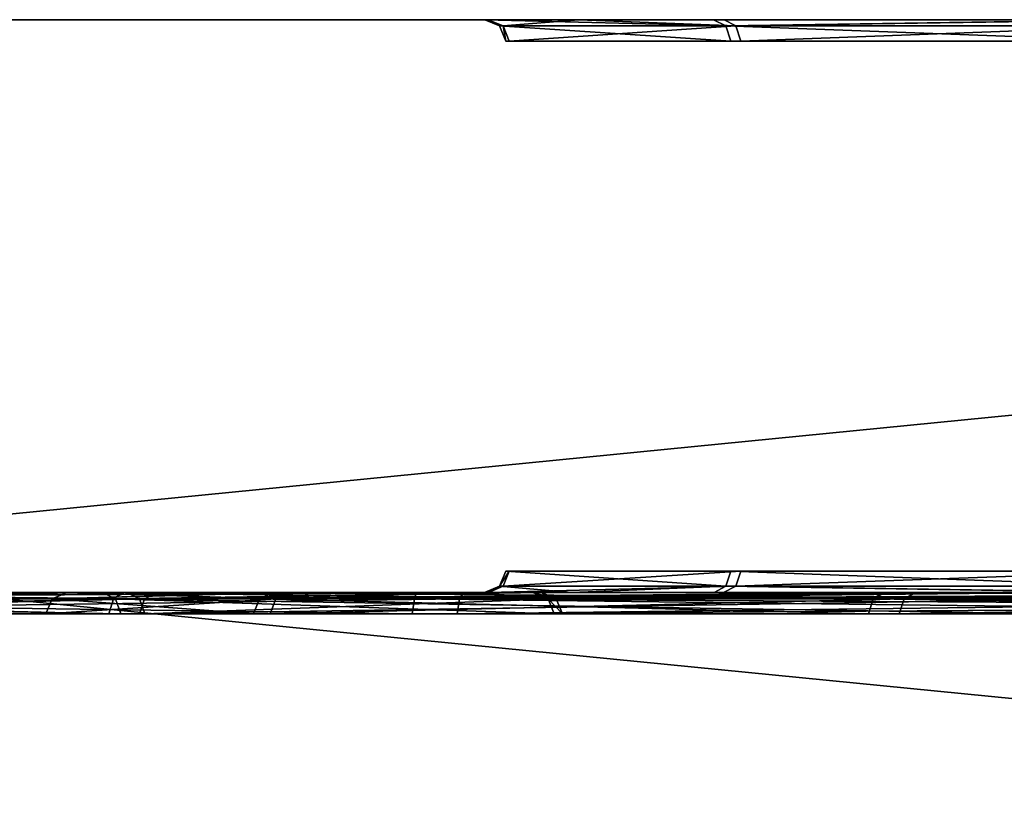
# Model space of a CAD drawing. Header units: millimetres. Extents: x -150 to 150, y -85 to 1149.
# Tile 90 of 256: x -113.29 to -111.92, y 1008.3 to 1009.4. Entities that reach past the tile are written whole.
import ezdxf

# ---------------------------------------------------------------- set-up
doc = ezdxf.new("R2010")
doc.units = ezdxf.units.MM
doc.header["$LTSCALE"] = 21.359881
for name, color, linetype in [('3450', 7, 'CONTINUOUS'), ('3451', 7, 'CONTINUOUS'), ('3491', 7, 'CONTINUOUS'), ('3492', 7, 'CONTINUOUS'), ('3534', 7, 'CONTINUOUS'), ('3535', 7, 'CONTINUOUS'), ('3575', 7, 'CONTINUOUS'), ('3576', 7, 'CONTINUOUS'), ('5049', 7, 'CONTINUOUS'), ('5050', 7, 'CONTINUOUS'), ('5090', 7, 'CONTINUOUS'), ('5091', 7, 'CONTINUOUS'), ('8644', 7, 'CONTINUOUS'), ('8645', 7, 'CONTINUOUS'), ('8648', 7, 'CONTINUOUS'), ('8649', 7, 'CONTINUOUS'), ('8657', 7, 'CONTINUOUS'), ('8658', 7, 'CONTINUOUS'), ('9023', 7, 'CONTINUOUS'), ('9025', 7, 'CONTINUOUS')]:
    doc.layers.add(name, color=color, linetype=linetype)

msp = doc.modelspace()

# ---------------------------------------------------------------- linework, layer by layer
at = {"layer": '3450', "linetype": 'CONTINUOUS'}
for points in [[(-113.2231, 1008.6, 237.4649), (-112.912, 1008.6, 235.7691), (-113.2443, 1008.5912, 237.4667), (-113.2231, 1008.6, 237.4649)], [(-113.2443, 1008.5912, 237.4667), (-112.912, 1008.6, 235.7691), (-112.9319, 1008.5912, 235.7616), (-113.2443, 1008.5912, 237.4667)], [(-112.9362, 1008.6, 239.1645), (-113.2231, 1008.6, 237.4649), (-113.2443, 1008.5912, 237.4667), (-112.9362, 1008.6, 239.1645)], [(-112.9547, 1008.5912, 239.1757), (-112.9362, 1008.6, 239.1645), (-113.2443, 1008.5912, 237.4667), (-112.9547, 1008.5912, 239.1757)], [(-112.0848, 1008.6, 240.6653), (-112.9362, 1008.6, 239.1645), (-112.9547, 1008.5912, 239.1757), (-112.0848, 1008.6, 240.6653)], [(-112.098, 1008.5912, 240.6827), (-112.0848, 1008.6, 240.6653), (-112.9547, 1008.5912, 239.1757), (-112.098, 1008.5912, 240.6827)], [(-112.912, 1008.6, 235.7691), (-112.0388, 1008.6, 234.2797), (-112.9319, 1008.5912, 235.7616), (-112.912, 1008.6, 235.7691)], [(-112.9319, 1008.5912, 235.7616), (-112.0388, 1008.6, 234.2797), (-112.0551, 1008.5912, 234.2662), (-112.9319, 1008.5912, 235.7616)], [(-111.4749, 1008.6, 241.2844), (-112.0848, 1008.6, 240.6653), (-112.098, 1008.5912, 240.6827), (-111.4749, 1008.6, 241.2844)], [(-110.7776, 1008.5912, 241.8057), (-111.4749, 1008.6, 241.2844), (-112.098, 1008.5912, 240.6827), (-110.7776, 1008.5912, 241.8057)], [(-112.0551, 1008.5912, 234.2662), (-112.0388, 1008.6, 234.2797), (-110.7198, 1008.5912, 233.1609), (-112.0551, 1008.5912, 234.2662)], [(-112.0388, 1008.6, 234.2797), (-110.7089, 1008.6, 233.1791), (-110.7198, 1008.5912, 233.1609), (-112.0388, 1008.6, 234.2797)]]:
    msp.add_3dface(points, dxfattribs=at)
at = {"layer": '3451', "linetype": 'CONTINUOUS'}
for points in [[(-113.2443, 1008.5912, 237.4667), (-112.9319, 1008.5912, 235.7616), (-113.2531, 1008.57, 237.4666), (-113.2443, 1008.5912, 237.4667)], [(-112.963, 1008.57, 239.1787), (-113.2443, 1008.5912, 237.4667), (-113.2531, 1008.57, 237.4666), (-112.963, 1008.57, 239.1787)], [(-113.2531, 1008.57, 237.4666), (-112.9319, 1008.5912, 235.7616), (-112.9401, 1008.57, 235.7585), (-113.2531, 1008.57, 237.4666)], [(-112.9547, 1008.5912, 239.1757), (-113.2443, 1008.5912, 237.4667), (-112.963, 1008.57, 239.1787), (-112.9547, 1008.5912, 239.1757)], [(-112.1048, 1008.57, 240.6883), (-112.9547, 1008.5912, 239.1757), (-112.963, 1008.57, 239.1787), (-112.1048, 1008.57, 240.6883)], [(-112.098, 1008.5912, 240.6827), (-112.9547, 1008.5912, 239.1757), (-112.1048, 1008.57, 240.6883), (-112.098, 1008.5912, 240.6827)], [(-112.9319, 1008.5912, 235.7616), (-112.0551, 1008.5912, 234.2662), (-112.9401, 1008.57, 235.7585), (-112.9319, 1008.5912, 235.7616)], [(-112.9401, 1008.57, 235.7585), (-112.0551, 1008.5912, 234.2662), (-112.0618, 1008.57, 234.2605), (-112.9401, 1008.57, 235.7585)], [(-110.7821, 1008.57, 241.8133), (-112.098, 1008.5912, 240.6827), (-112.1048, 1008.57, 240.6883), (-110.7821, 1008.57, 241.8133)], [(-110.7776, 1008.5912, 241.8057), (-112.098, 1008.5912, 240.6827), (-110.7809, 1008.5815, 241.8114), (-110.7776, 1008.5912, 241.8057)], [(-110.7809, 1008.5815, 241.8114), (-112.098, 1008.5912, 240.6827), (-110.7821, 1008.57, 241.8133), (-110.7809, 1008.5815, 241.8114)], [(-112.0551, 1008.5912, 234.2662), (-110.7198, 1008.5912, 233.1609), (-112.0618, 1008.57, 234.2605), (-112.0551, 1008.5912, 234.2662)], [(-112.0618, 1008.57, 234.2605), (-110.7198, 1008.5912, 233.1609), (-110.7242, 1008.57, 233.1533), (-112.0618, 1008.57, 234.2605)]]:
    msp.add_3dface(points, dxfattribs=at)
at = {"layer": '3491', "linetype": 'CONTINUOUS'}
for points in [[(-112.9348, 1008.6, 364.1683), (-113.2231, 1008.6, 362.4663), (-113.2443, 1008.5912, 362.4667), (-112.9348, 1008.6, 364.1683)], [(-113.2443, 1008.5912, 362.4667), (-113.2231, 1008.6, 362.4663), (-112.9319, 1008.5912, 360.7616), (-113.2443, 1008.5912, 362.4667)], [(-112.9547, 1008.5912, 364.1757), (-112.9348, 1008.6, 364.1683), (-113.2443, 1008.5912, 362.4667), (-112.9547, 1008.5912, 364.1757)], [(-113.2231, 1008.6, 362.4663), (-112.9119, 1008.6, 360.7687), (-112.9319, 1008.5912, 360.7616), (-113.2231, 1008.6, 362.4663)], [(-112.098, 1008.5912, 365.6827), (-112.9348, 1008.6, 364.1683), (-112.9547, 1008.5912, 364.1757), (-112.098, 1008.5912, 365.6827)], [(-112.0816, 1008.6, 365.6692), (-112.9348, 1008.6, 364.1683), (-112.098, 1008.5912, 365.6827), (-112.0816, 1008.6, 365.6692)], [(-112.9119, 1008.6, 360.7687), (-112.0397, 1008.6, 359.2808), (-112.9319, 1008.5912, 360.7616), (-112.9119, 1008.6, 360.7687)], [(-112.9319, 1008.5912, 360.7616), (-112.0397, 1008.6, 359.2808), (-112.0551, 1008.5912, 359.2662), (-112.9319, 1008.5912, 360.7616)], [(-110.7776, 1008.5912, 366.8057), (-112.0816, 1008.6, 365.6692), (-112.098, 1008.5912, 365.6827), (-110.7776, 1008.5912, 366.8057)], [(-110.7685, 1008.6, 366.7865), (-112.0816, 1008.6, 365.6692), (-110.7776, 1008.5912, 366.8057), (-110.7685, 1008.6, 366.7865)], [(-111.4225, 1008.6, 358.6717), (-110.7094, 1008.6, 358.1793), (-112.0551, 1008.5912, 359.2662), (-111.4225, 1008.6, 358.6717)], [(-112.0551, 1008.5912, 359.2662), (-110.7094, 1008.6, 358.1793), (-110.715, 1008.5977, 358.1694), (-112.0551, 1008.5912, 359.2662)], [(-112.0397, 1008.6, 359.2808), (-111.4225, 1008.6, 358.6717), (-112.0551, 1008.5912, 359.2662), (-112.0397, 1008.6, 359.2808)], [(-110.7198, 1008.5912, 358.1609), (-112.0551, 1008.5912, 359.2662), (-110.715, 1008.5977, 358.1694), (-110.7198, 1008.5912, 358.1609)]]:
    msp.add_3dface(points, dxfattribs=at)
at = {"layer": '3492', "linetype": 'CONTINUOUS'}
for points in [[(-113.2443, 1008.5912, 362.4667), (-112.9319, 1008.5912, 360.7616), (-113.2531, 1008.57, 362.4666), (-113.2443, 1008.5912, 362.4667)], [(-112.963, 1008.57, 364.1787), (-113.2443, 1008.5912, 362.4667), (-113.2531, 1008.57, 362.4666), (-112.963, 1008.57, 364.1787)], [(-113.2531, 1008.57, 362.4666), (-112.9319, 1008.5912, 360.7616), (-112.9401, 1008.57, 360.7585), (-113.2531, 1008.57, 362.4666)], [(-112.9547, 1008.5912, 364.1757), (-113.2443, 1008.5912, 362.4667), (-112.963, 1008.57, 364.1787), (-112.9547, 1008.5912, 364.1757)], [(-112.1048, 1008.57, 365.6883), (-112.9547, 1008.5912, 364.1757), (-112.963, 1008.57, 364.1787), (-112.1048, 1008.57, 365.6883)], [(-112.098, 1008.5912, 365.6827), (-112.9547, 1008.5912, 364.1757), (-112.1048, 1008.57, 365.6883), (-112.098, 1008.5912, 365.6827)], [(-112.9319, 1008.5912, 360.7616), (-112.0551, 1008.5912, 359.2662), (-112.9401, 1008.57, 360.7585), (-112.9319, 1008.5912, 360.7616)], [(-112.9401, 1008.57, 360.7585), (-112.0551, 1008.5912, 359.2662), (-112.0618, 1008.57, 359.2605), (-112.9401, 1008.57, 360.7585)], [(-110.7821, 1008.57, 366.8133), (-112.098, 1008.5912, 365.6827), (-112.1048, 1008.57, 365.6883), (-110.7821, 1008.57, 366.8133)], [(-110.7776, 1008.5912, 366.8057), (-112.098, 1008.5912, 365.6827), (-110.7821, 1008.57, 366.8133), (-110.7776, 1008.5912, 366.8057)], [(-112.0551, 1008.5912, 359.2662), (-110.7198, 1008.5912, 358.1609), (-112.0618, 1008.57, 359.2605), (-112.0551, 1008.5912, 359.2662)], [(-110.7198, 1008.5912, 358.1609), (-110.7231, 1008.5815, 358.1553), (-112.0618, 1008.57, 359.2605), (-110.7198, 1008.5912, 358.1609)], [(-110.7231, 1008.5815, 358.1553), (-110.7242, 1008.57, 358.1533), (-112.0618, 1008.57, 359.2605), (-110.7231, 1008.5815, 358.1553)]]:
    msp.add_3dface(points, dxfattribs=at)
at = {"layer": '3534', "linetype": 'CONTINUOUS'}
for points in [[(-113.1743, 1008.6, 259.7615), (-114.2929, 1008.6, 261.0763), (-114.2789, 1008.5912, 261.0923), (-113.1743, 1008.6, 259.7615)], [(-113.1558, 1008.5912, 259.7719), (-113.1743, 1008.6, 259.7615), (-114.2789, 1008.5912, 261.0923), (-113.1558, 1008.5912, 259.7719)], [(-114.2378, 1008.6, 253.4649), (-113.1388, 1008.6, 254.7951), (-113.1225, 1008.5912, 254.7808), (-114.2378, 1008.6, 253.4649)], [(-114.2278, 1008.5912, 253.4455), (-114.2378, 1008.6, 253.4649), (-113.1225, 1008.5912, 254.7808), (-114.2278, 1008.5912, 253.4455)], [(-112.5729, 1008.6, 258.1431), (-113.1743, 1008.6, 259.7615), (-112.5521, 1008.5912, 258.147), (-112.5729, 1008.6, 258.1431)], [(-112.5521, 1008.5912, 258.147), (-113.1743, 1008.6, 259.7615), (-113.1558, 1008.5912, 259.7719), (-112.5521, 1008.5912, 258.147)], [(-113.1388, 1008.6, 254.7951), (-112.5611, 1008.6, 256.419), (-112.5405, 1008.5912, 256.4136), (-113.1388, 1008.6, 254.7951)], [(-113.1225, 1008.5912, 254.7808), (-113.1388, 1008.6, 254.7951), (-112.5405, 1008.5912, 256.4136), (-113.1225, 1008.5912, 254.7808)], [(-112.5611, 1008.6, 256.419), (-112.5729, 1008.6, 258.1431), (-112.5405, 1008.5912, 256.4136), (-112.5611, 1008.6, 256.419)], [(-112.5405, 1008.5912, 256.4136), (-112.5729, 1008.6, 258.1431), (-112.5521, 1008.5912, 258.147), (-112.5405, 1008.5912, 256.4136)]]:
    msp.add_3dface(points, dxfattribs=at)
at = {"layer": '3535', "linetype": 'CONTINUOUS'}
for points in [[(-113.1558, 1008.5912, 259.7719), (-114.2789, 1008.5912, 261.0923), (-113.1483, 1008.57, 259.7764), (-113.1558, 1008.5912, 259.7719)], [(-113.1483, 1008.57, 259.7764), (-114.2789, 1008.5912, 261.0923), (-114.2733, 1008.57, 261.0991), (-113.1483, 1008.57, 259.7764)], [(-114.2278, 1008.5912, 253.4455), (-113.1225, 1008.5912, 254.7808), (-114.2221, 1008.57, 253.4388), (-114.2278, 1008.5912, 253.4455)], [(-114.2221, 1008.57, 253.4388), (-113.1225, 1008.5912, 254.7808), (-113.1148, 1008.57, 254.7765), (-114.2221, 1008.57, 253.4388)], [(-112.5521, 1008.5912, 258.147), (-113.1558, 1008.5912, 259.7719), (-112.5435, 1008.57, 258.1486), (-112.5521, 1008.5912, 258.147)], [(-112.5435, 1008.57, 258.1486), (-113.1558, 1008.5912, 259.7719), (-113.1483, 1008.57, 259.7764), (-112.5435, 1008.57, 258.1486)], [(-113.1225, 1008.5912, 254.7808), (-112.5405, 1008.5912, 256.4136), (-113.1148, 1008.57, 254.7765), (-113.1225, 1008.5912, 254.7808)], [(-113.1148, 1008.57, 254.7765), (-112.5405, 1008.5912, 256.4136), (-112.5318, 1008.57, 256.4122), (-113.1148, 1008.57, 254.7765)], [(-112.5405, 1008.5912, 256.4136), (-112.5521, 1008.5912, 258.147), (-112.5318, 1008.57, 256.4122), (-112.5405, 1008.5912, 256.4136)], [(-112.5318, 1008.57, 256.4122), (-112.5521, 1008.5912, 258.147), (-112.5435, 1008.57, 258.1486), (-112.5318, 1008.57, 256.4122)]]:
    msp.add_3dface(points, dxfattribs=at)
at = {"layer": '3575', "linetype": 'CONTINUOUS'}
for points in [[(-113.1743, 1008.6, 345.2665), (-114.2916, 1008.6, 346.5804), (-113.1558, 1008.5912, 345.277), (-113.1743, 1008.6, 345.2665)], [(-113.1558, 1008.5912, 345.277), (-114.2916, 1008.6, 346.5804), (-114.2789, 1008.5912, 346.5974), (-113.1558, 1008.5912, 345.277)], [(-114.2401, 1008.6, 338.9679), (-113.141, 1008.6, 340.2962), (-114.2278, 1008.5912, 338.9505), (-114.2401, 1008.6, 338.9679)], [(-114.2278, 1008.5912, 338.9505), (-113.141, 1008.6, 340.2962), (-113.1225, 1008.5912, 340.2858), (-114.2278, 1008.5912, 338.9505)], [(-112.5731, 1008.6, 343.6488), (-113.1743, 1008.6, 345.2665), (-113.1558, 1008.5912, 345.277), (-112.5731, 1008.6, 343.6488)], [(-112.5521, 1008.5912, 343.6521), (-112.5731, 1008.6, 343.6488), (-113.1558, 1008.5912, 345.277), (-112.5521, 1008.5912, 343.6521)], [(-113.141, 1008.6, 340.2962), (-112.5614, 1008.6, 341.9225), (-113.1225, 1008.5912, 340.2858), (-113.141, 1008.6, 340.2962)], [(-113.1225, 1008.5912, 340.2858), (-112.5614, 1008.6, 341.9225), (-112.5405, 1008.5912, 341.9187), (-113.1225, 1008.5912, 340.2858)], [(-112.5614, 1008.6, 341.9225), (-112.5731, 1008.6, 343.6488), (-112.5521, 1008.5912, 343.6521), (-112.5614, 1008.6, 341.9225)], [(-112.5405, 1008.5912, 341.9187), (-112.5614, 1008.6, 341.9225), (-112.5521, 1008.5912, 343.6521), (-112.5405, 1008.5912, 341.9187)]]:
    msp.add_3dface(points, dxfattribs=at)
at = {"layer": '3576', "linetype": 'CONTINUOUS'}
for points in [[(-113.1558, 1008.5912, 345.277), (-114.2789, 1008.5912, 346.5974), (-113.1483, 1008.57, 345.2814), (-113.1558, 1008.5912, 345.277)], [(-113.1483, 1008.57, 345.2814), (-114.2789, 1008.5912, 346.5974), (-114.2733, 1008.57, 346.6041), (-113.1483, 1008.57, 345.2814)], [(-114.2278, 1008.5912, 338.9505), (-113.1225, 1008.5912, 340.2858), (-114.2221, 1008.57, 338.9439), (-114.2278, 1008.5912, 338.9505)], [(-114.2221, 1008.57, 338.9439), (-113.1225, 1008.5912, 340.2858), (-113.1148, 1008.57, 340.2815), (-114.2221, 1008.57, 338.9439)], [(-112.5521, 1008.5912, 343.6521), (-113.1558, 1008.5912, 345.277), (-112.5435, 1008.57, 343.6536), (-112.5521, 1008.5912, 343.6521)], [(-112.5435, 1008.57, 343.6536), (-113.1558, 1008.5912, 345.277), (-113.1483, 1008.57, 345.2814), (-112.5435, 1008.57, 343.6536)], [(-113.1225, 1008.5912, 340.2858), (-112.5405, 1008.5912, 341.9187), (-113.1148, 1008.57, 340.2815), (-113.1225, 1008.5912, 340.2858)], [(-113.1148, 1008.57, 340.2815), (-112.5405, 1008.5912, 341.9187), (-112.5318, 1008.57, 341.9172), (-113.1148, 1008.57, 340.2815)], [(-112.5405, 1008.5912, 341.9187), (-112.5521, 1008.5912, 343.6521), (-112.5318, 1008.57, 341.9172), (-112.5405, 1008.5912, 341.9187)], [(-112.5318, 1008.57, 341.9172), (-112.5521, 1008.5912, 343.6521), (-112.5435, 1008.57, 343.6536), (-112.5318, 1008.57, 341.9172)]]:
    msp.add_3dface(points, dxfattribs=at)
at = {"layer": '5049', "linetype": 'CONTINUOUS'}
for points in [[(-113.145, 1008.6, 283.8908), (-113.9958, 1008.6, 282.3919), (-114.0152, 1008.5912, 282.4008), (-113.145, 1008.6, 283.8908)], [(-113.1585, 1008.5912, 283.9077), (-113.145, 1008.6, 283.8908), (-114.0152, 1008.5912, 282.4008), (-113.1585, 1008.5912, 283.9077)], [(-113.9924, 1008.5912, 278.9867), (-113.9724, 1008.6, 278.9937), (-113.1156, 1008.5912, 277.4913), (-113.9924, 1008.5912, 278.9867)], [(-113.9724, 1008.6, 278.9937), (-113.0991, 1008.6, 277.5046), (-113.1156, 1008.5912, 277.4913), (-113.9724, 1008.6, 278.9937)], [(-111.8317, 1008.6, 285.01), (-113.145, 1008.6, 283.8908), (-113.1585, 1008.5912, 283.9077), (-111.8317, 1008.6, 285.01)], [(-111.8381, 1008.5912, 285.0308), (-111.8317, 1008.6, 285.01), (-113.1585, 1008.5912, 283.9077), (-111.8381, 1008.5912, 285.0308)], [(-113.1156, 1008.5912, 277.4913), (-113.0991, 1008.6, 277.5046), (-111.7803, 1008.5912, 276.386), (-113.1156, 1008.5912, 277.4913)], [(-113.0991, 1008.6, 277.5046), (-111.7695, 1008.6, 276.4042), (-111.7803, 1008.5912, 276.386), (-113.0991, 1008.6, 277.5046)]]:
    msp.add_3dface(points, dxfattribs=at)
at = {"layer": '5050', "linetype": 'CONTINUOUS'}
for points in [[(-113.1653, 1008.57, 283.9133), (-114.0152, 1008.5912, 282.4008), (-114.0234, 1008.57, 282.4037), (-113.1653, 1008.57, 283.9133)], [(-113.1585, 1008.5912, 283.9077), (-114.0152, 1008.5912, 282.4008), (-113.1653, 1008.57, 283.9133), (-113.1585, 1008.5912, 283.9077)], [(-113.9924, 1008.5912, 278.9867), (-113.1156, 1008.5912, 277.4913), (-114.0006, 1008.57, 278.9836), (-113.9924, 1008.5912, 278.9867)], [(-114.0006, 1008.57, 278.9836), (-113.1156, 1008.5912, 277.4913), (-113.1223, 1008.57, 277.4856), (-114.0006, 1008.57, 278.9836)], [(-111.8425, 1008.57, 285.0384), (-113.1585, 1008.5912, 283.9077), (-113.1653, 1008.57, 283.9133), (-111.8425, 1008.57, 285.0384)], [(-111.8381, 1008.5912, 285.0308), (-113.1585, 1008.5912, 283.9077), (-111.8425, 1008.57, 285.0384), (-111.8381, 1008.5912, 285.0308)], [(-113.1156, 1008.5912, 277.4913), (-111.7803, 1008.5912, 276.386), (-113.1223, 1008.57, 277.4856), (-113.1156, 1008.5912, 277.4913)], [(-113.1223, 1008.57, 277.4856), (-111.7803, 1008.5912, 276.386), (-111.7847, 1008.57, 276.3783), (-113.1223, 1008.57, 277.4856)]]:
    msp.add_3dface(points, dxfattribs=at)
at = {"layer": '5090', "linetype": 'CONTINUOUS'}
for points in [[(-113.1585, 1008.5912, 322.4576), (-113.9951, 1008.6, 320.9437), (-114.0152, 1008.5912, 320.9507), (-113.1585, 1008.5912, 322.4576)], [(-113.1434, 1008.6, 322.4426), (-113.9951, 1008.6, 320.9437), (-113.1585, 1008.5912, 322.4576), (-113.1434, 1008.6, 322.4426)], [(-113.9924, 1008.5912, 317.5366), (-113.9723, 1008.6, 317.5434), (-113.1156, 1008.5912, 316.0412), (-113.9924, 1008.5912, 317.5366)], [(-113.9723, 1008.6, 317.5434), (-113.0992, 1008.6, 316.0547), (-113.1156, 1008.5912, 316.0412), (-113.9723, 1008.6, 317.5434)], [(-111.8311, 1008.6, 323.5602), (-113.1434, 1008.6, 322.4426), (-113.1585, 1008.5912, 322.4576), (-111.8311, 1008.6, 323.5602)], [(-111.8381, 1008.5912, 323.5807), (-111.8311, 1008.6, 323.5602), (-113.1585, 1008.5912, 322.4576), (-111.8381, 1008.5912, 323.5807)], [(-113.0992, 1008.6, 316.0547), (-111.7707, 1008.6, 314.9548), (-113.1156, 1008.5912, 316.0412), (-113.0992, 1008.6, 316.0547)], [(-113.1156, 1008.5912, 316.0412), (-111.7707, 1008.6, 314.9548), (-111.7803, 1008.5912, 314.9359), (-113.1156, 1008.5912, 316.0412)]]:
    msp.add_3dface(points, dxfattribs=at)
at = {"layer": '5091', "linetype": 'CONTINUOUS'}
for points in [[(-113.1653, 1008.57, 322.4632), (-114.0152, 1008.5912, 320.9507), (-114.0234, 1008.57, 320.9536), (-113.1653, 1008.57, 322.4632)], [(-113.1585, 1008.5912, 322.4576), (-114.0152, 1008.5912, 320.9507), (-113.1653, 1008.57, 322.4632), (-113.1585, 1008.5912, 322.4576)], [(-113.9924, 1008.5912, 317.5366), (-113.1156, 1008.5912, 316.0412), (-114.0006, 1008.57, 317.5335), (-113.9924, 1008.5912, 317.5366)], [(-114.0006, 1008.57, 317.5335), (-113.1156, 1008.5912, 316.0412), (-113.1223, 1008.57, 316.0355), (-114.0006, 1008.57, 317.5335)], [(-111.8425, 1008.57, 323.5883), (-113.1585, 1008.5912, 322.4576), (-113.1653, 1008.57, 322.4632), (-111.8425, 1008.57, 323.5883)], [(-111.8381, 1008.5912, 323.5807), (-113.1585, 1008.5912, 322.4576), (-111.8425, 1008.57, 323.5883), (-111.8381, 1008.5912, 323.5807)], [(-113.1156, 1008.5912, 316.0412), (-111.7803, 1008.5912, 314.9359), (-113.1223, 1008.57, 316.0355), (-113.1156, 1008.5912, 316.0412)], [(-113.1223, 1008.57, 316.0355), (-111.7803, 1008.5912, 314.9359), (-111.7847, 1008.57, 314.9282), (-113.1223, 1008.57, 316.0355)]]:
    msp.add_3dface(points, dxfattribs=at)
at = {"layer": '8644', "linetype": 'CONTINUOUS'}
for points in [[(-112.6196, 1009.3912, 300.3583), (-112.6147, 1009.3912, 299.6201), (-112.611, 1009.37, 300.3564), (-112.6196, 1009.3912, 300.3583)], [(-112.3038, 1009.3912, 301.0255), (-112.6196, 1009.3912, 300.3583), (-112.2969, 1009.37, 301.0201), (-112.3038, 1009.3912, 301.0255)], [(-112.2969, 1009.37, 301.0201), (-112.6196, 1009.3912, 300.3583), (-112.611, 1009.37, 300.3564), (-112.2969, 1009.37, 301.0201)], [(-112.6147, 1009.3912, 299.6201), (-112.29, 1009.3912, 298.9571), (-112.6061, 1009.37, 299.6221), (-112.6147, 1009.3912, 299.6201)], [(-112.611, 1009.37, 300.3564), (-112.6147, 1009.3912, 299.6201), (-112.6061, 1009.37, 299.6221), (-112.611, 1009.37, 300.3564)], [(-112.6061, 1009.37, 299.6221), (-112.29, 1009.3912, 298.9571), (-112.2831, 1009.37, 298.9626), (-112.6061, 1009.37, 299.6221)], [(-111.7297, 1009.3912, 301.4897), (-112.3038, 1009.3912, 301.0255), (-111.7258, 1009.37, 301.4818), (-111.7297, 1009.3912, 301.4897)], [(-111.7258, 1009.37, 301.4818), (-112.3038, 1009.3912, 301.0255), (-112.2969, 1009.37, 301.0201), (-111.7258, 1009.37, 301.4818)], [(-112.29, 1009.3912, 298.9571), (-111.7097, 1009.3912, 298.5007), (-112.2831, 1009.37, 298.9626), (-112.29, 1009.3912, 298.9571)], [(-112.2831, 1009.37, 298.9626), (-111.7097, 1009.3912, 298.5007), (-111.706, 1009.37, 298.5087), (-112.2831, 1009.37, 298.9626)]]:
    msp.add_3dface(points, dxfattribs=at)
at = {"layer": '8645', "linetype": 'CONTINUOUS'}
for points in [[(-112.6196, 1009.3912, 300.3583), (-112.3038, 1009.3912, 301.0255), (-112.6402, 1009.4, 300.3634), (-112.6196, 1009.3912, 300.3583)], [(-112.6357, 1009.4, 299.6167), (-112.6196, 1009.3912, 300.3583), (-112.6402, 1009.4, 300.3634), (-112.6357, 1009.4, 299.6167)], [(-112.6402, 1009.4, 300.3634), (-112.3038, 1009.3912, 301.0255), (-112.3211, 1009.4, 301.0378), (-112.6402, 1009.4, 300.3634)], [(-112.6147, 1009.3912, 299.6201), (-112.6196, 1009.3912, 300.3583), (-112.6357, 1009.4, 299.6167), (-112.6147, 1009.3912, 299.6201)], [(-112.509, 1009.4, 299.2616), (-112.6147, 1009.3912, 299.6201), (-112.6357, 1009.4, 299.6167), (-112.509, 1009.4, 299.2616)], [(-112.29, 1009.3912, 298.9571), (-112.6147, 1009.3912, 299.6201), (-112.509, 1009.4, 299.2616), (-112.29, 1009.3912, 298.9571)], [(-112.306, 1009.4, 298.9432), (-112.29, 1009.3912, 298.9571), (-112.509, 1009.4, 299.2616), (-112.306, 1009.4, 298.9432)], [(-112.3211, 1009.4, 301.0378), (-112.3038, 1009.3912, 301.0255), (-111.7419, 1009.4, 301.5073), (-112.3211, 1009.4, 301.0378)], [(-111.7188, 1009.4, 298.4815), (-112.29, 1009.3912, 298.9571), (-112.306, 1009.4, 298.9432), (-111.7188, 1009.4, 298.4815)], [(-112.3038, 1009.3912, 301.0255), (-111.7297, 1009.3912, 301.4897), (-111.7419, 1009.4, 301.5073), (-112.3038, 1009.3912, 301.0255)], [(-111.7097, 1009.3912, 298.5007), (-112.29, 1009.3912, 298.9571), (-111.7188, 1009.4, 298.4815), (-111.7097, 1009.3912, 298.5007)]]:
    msp.add_3dface(points, dxfattribs=at)
at = {"layer": '8648', "linetype": 'CONTINUOUS'}
for points in [[(-112.6196, 1008.6088, 300.3583), (-112.3038, 1008.6088, 301.0255), (-112.611, 1008.63, 300.3564), (-112.6196, 1008.6088, 300.3583)], [(-112.6147, 1008.6088, 299.6201), (-112.6196, 1008.6088, 300.3583), (-112.6061, 1008.63, 299.6221), (-112.6147, 1008.6088, 299.6201)], [(-112.6061, 1008.63, 299.6221), (-112.6196, 1008.6088, 300.3583), (-112.611, 1008.63, 300.3564), (-112.6061, 1008.63, 299.6221)], [(-112.29, 1008.6088, 298.9571), (-112.6147, 1008.6088, 299.6201), (-112.2831, 1008.63, 298.9626), (-112.29, 1008.6088, 298.9571)], [(-112.2831, 1008.63, 298.9626), (-112.6147, 1008.6088, 299.6201), (-112.6061, 1008.63, 299.6221), (-112.2831, 1008.63, 298.9626)], [(-112.611, 1008.63, 300.3564), (-112.3038, 1008.6088, 301.0255), (-112.2969, 1008.63, 301.0201), (-112.611, 1008.63, 300.3564)], [(-112.3038, 1008.6088, 301.0255), (-111.7297, 1008.6088, 301.4897), (-112.2969, 1008.63, 301.0201), (-112.3038, 1008.6088, 301.0255)], [(-112.2969, 1008.63, 301.0201), (-111.7297, 1008.6088, 301.4897), (-111.7258, 1008.63, 301.4818), (-112.2969, 1008.63, 301.0201)], [(-111.7097, 1008.6088, 298.5007), (-112.29, 1008.6088, 298.9571), (-111.706, 1008.63, 298.5087), (-111.7097, 1008.6088, 298.5007)], [(-111.706, 1008.63, 298.5087), (-112.29, 1008.6088, 298.9571), (-112.2831, 1008.63, 298.9626), (-111.706, 1008.63, 298.5087)]]:
    msp.add_3dface(points, dxfattribs=at)
at = {"layer": '8649', "linetype": 'CONTINUOUS'}
for points in [[(-112.6196, 1008.6088, 300.3583), (-112.6147, 1008.6088, 299.6201), (-112.6407, 1008.6, 300.3614), (-112.6196, 1008.6088, 300.3583)], [(-112.5188, 1008.6, 300.7181), (-112.6196, 1008.6088, 300.3583), (-112.6407, 1008.6, 300.3614), (-112.5188, 1008.6, 300.7181)], [(-112.6407, 1008.6, 300.3614), (-112.6147, 1008.6088, 299.6201), (-112.6352, 1008.6, 299.6147), (-112.6407, 1008.6, 300.3614)], [(-112.6147, 1008.6088, 299.6201), (-112.29, 1008.6088, 298.9571), (-112.6352, 1008.6, 299.6147), (-112.6147, 1008.6088, 299.6201)], [(-112.6352, 1008.6, 299.6147), (-112.29, 1008.6088, 298.9571), (-112.3071, 1008.6, 298.9446), (-112.6352, 1008.6, 299.6147)], [(-112.3038, 1008.6088, 301.0255), (-112.6196, 1008.6088, 300.3583), (-112.5188, 1008.6, 300.7181), (-112.3038, 1008.6088, 301.0255)], [(-112.32, 1008.6, 301.0392), (-112.3038, 1008.6088, 301.0255), (-112.5188, 1008.6, 300.7181), (-112.32, 1008.6, 301.0392)], [(-111.739, 1008.6, 301.5087), (-112.3038, 1008.6088, 301.0255), (-112.32, 1008.6, 301.0392), (-111.739, 1008.6, 301.5087)], [(-112.3071, 1008.6, 298.9446), (-112.29, 1008.6088, 298.9571), (-111.7217, 1008.6, 298.4829), (-112.3071, 1008.6, 298.9446)], [(-111.7297, 1008.6088, 301.4897), (-112.3038, 1008.6088, 301.0255), (-111.739, 1008.6, 301.5087), (-111.7297, 1008.6088, 301.4897)], [(-112.29, 1008.6088, 298.9571), (-111.7097, 1008.6088, 298.5007), (-111.7217, 1008.6, 298.4829), (-112.29, 1008.6088, 298.9571)]]:
    msp.add_3dface(points, dxfattribs=at)
at = {"layer": '8657', "linetype": 'CONTINUOUS'}
for points in [[(-112.7357, 1008.6, 304.6571), (-114.2234, 1008.6, 303.783), (-114.2338, 1008.5912, 303.802), (-112.7357, 1008.6, 304.6571)], [(-112.7384, 1008.5912, 304.6787), (-112.7357, 1008.6, 304.6571), (-114.2338, 1008.5912, 303.802), (-112.7384, 1008.5912, 304.6787)], [(-114.1689, 1008.6, 296.1713), (-112.6696, 1008.6, 295.3188), (-114.1827, 1008.5912, 296.1552), (-114.1689, 1008.6, 296.1713)], [(-114.1827, 1008.5912, 296.1552), (-112.6696, 1008.6, 295.3188), (-112.6757, 1008.5912, 295.2985), (-114.1827, 1008.5912, 296.1552)], [(-111.8979, 1008.6, 304.8882), (-112.7357, 1008.6, 304.6571), (-112.7384, 1008.5912, 304.6787), (-111.8979, 1008.6, 304.8882)], [(-111.0333, 1008.5912, 304.9911), (-111.8979, 1008.6, 304.8882), (-112.7384, 1008.5912, 304.6787), (-111.0333, 1008.5912, 304.9911)], [(-111.8306, 1008.6, 295.0999), (-110.9668, 1008.6, 295.0301), (-112.6757, 1008.5912, 295.2985), (-111.8306, 1008.6, 295.0999)], [(-112.6757, 1008.5912, 295.2985), (-110.9668, 1008.6, 295.0301), (-110.9667, 1008.5977, 295.0186), (-112.6757, 1008.5912, 295.2985)], [(-112.6696, 1008.6, 295.3188), (-111.8306, 1008.6, 295.0999), (-112.6757, 1008.5912, 295.2985), (-112.6696, 1008.6, 295.3188)], [(-110.9667, 1008.5912, 295.0089), (-112.6757, 1008.5912, 295.2985), (-110.9667, 1008.5977, 295.0186), (-110.9667, 1008.5912, 295.0089)]]:
    msp.add_3dface(points, dxfattribs=at)
at = {"layer": '8658', "linetype": 'CONTINUOUS'}
for points in [[(-112.7415, 1008.57, 304.6869), (-114.2338, 1008.5912, 303.802), (-114.2395, 1008.57, 303.8087), (-112.7415, 1008.57, 304.6869)], [(-112.7384, 1008.5912, 304.6787), (-114.2338, 1008.5912, 303.802), (-112.7415, 1008.57, 304.6869), (-112.7384, 1008.5912, 304.6787)], [(-114.1827, 1008.5912, 296.1552), (-112.6757, 1008.5912, 295.2985), (-114.1883, 1008.57, 296.1484), (-114.1827, 1008.5912, 296.1552)], [(-114.1883, 1008.57, 296.1484), (-112.6757, 1008.5912, 295.2985), (-112.6787, 1008.57, 295.2902), (-114.1883, 1008.57, 296.1484)], [(-111.0334, 1008.57, 304.9999), (-112.7384, 1008.5912, 304.6787), (-112.7415, 1008.57, 304.6869), (-111.0334, 1008.57, 304.9999)], [(-111.0333, 1008.5912, 304.9911), (-112.7384, 1008.5912, 304.6787), (-111.0334, 1008.5815, 304.9976), (-111.0333, 1008.5912, 304.9911)], [(-111.0334, 1008.5815, 304.9976), (-112.7384, 1008.5912, 304.6787), (-111.0334, 1008.57, 304.9999), (-111.0334, 1008.5815, 304.9976)], [(-112.6757, 1008.5912, 295.2985), (-110.9667, 1008.5912, 295.0089), (-112.6787, 1008.57, 295.2902), (-112.6757, 1008.5912, 295.2985)], [(-110.9667, 1008.5912, 295.0089), (-110.9666, 1008.5815, 295.0024), (-112.6787, 1008.57, 295.2902), (-110.9667, 1008.5912, 295.0089)], [(-110.9666, 1008.5815, 295.0024), (-110.9666, 1008.57, 295.0001), (-112.6787, 1008.57, 295.2902), (-110.9666, 1008.5815, 295.0024)]]:
    msp.add_3dface(points, dxfattribs=at)
at = {"layer": '9023', "linetype": 'CONTINUOUS'}
for points in [[(-121.5899, 1009.4, 388.2167), (-106.3174, 1009.4, 406.1274), (-121.4967, 1009.4, 211.6548), (-121.5899, 1009.4, 388.2167)], [(-121.4967, 1009.4, 211.6548), (-106.3174, 1009.4, 406.1274), (-106.1816, 1009.4, 193.7372), (-121.4967, 1009.4, 211.6548)]]:
    msp.add_3dface(points, dxfattribs=at)
at = {"layer": '9025', "linetype": 'CONTINUOUS'}
for points in [[(-106.3174, 1007.9, 193.8726), (-121.5899, 1007.9, 211.7833), (-121.4967, 1009.4, 211.6548), (-106.3174, 1007.9, 193.8726)], [(-121.4967, 1007.9, 388.3452), (-106.3174, 1009.4, 406.1274), (-121.5899, 1009.4, 388.2167), (-121.4967, 1007.9, 388.3452)], [(-106.3174, 1007.9, 193.8726), (-121.4967, 1009.4, 211.6548), (-106.1816, 1009.4, 193.7372), (-106.3174, 1007.9, 193.8726)], [(-121.4967, 1007.9, 388.3452), (-106.1816, 1007.9, 406.2628), (-106.3174, 1009.4, 406.1274), (-121.4967, 1007.9, 388.3452)]]:
    msp.add_3dface(points, dxfattribs=at)

doc.saveas('drawing.dxf')
